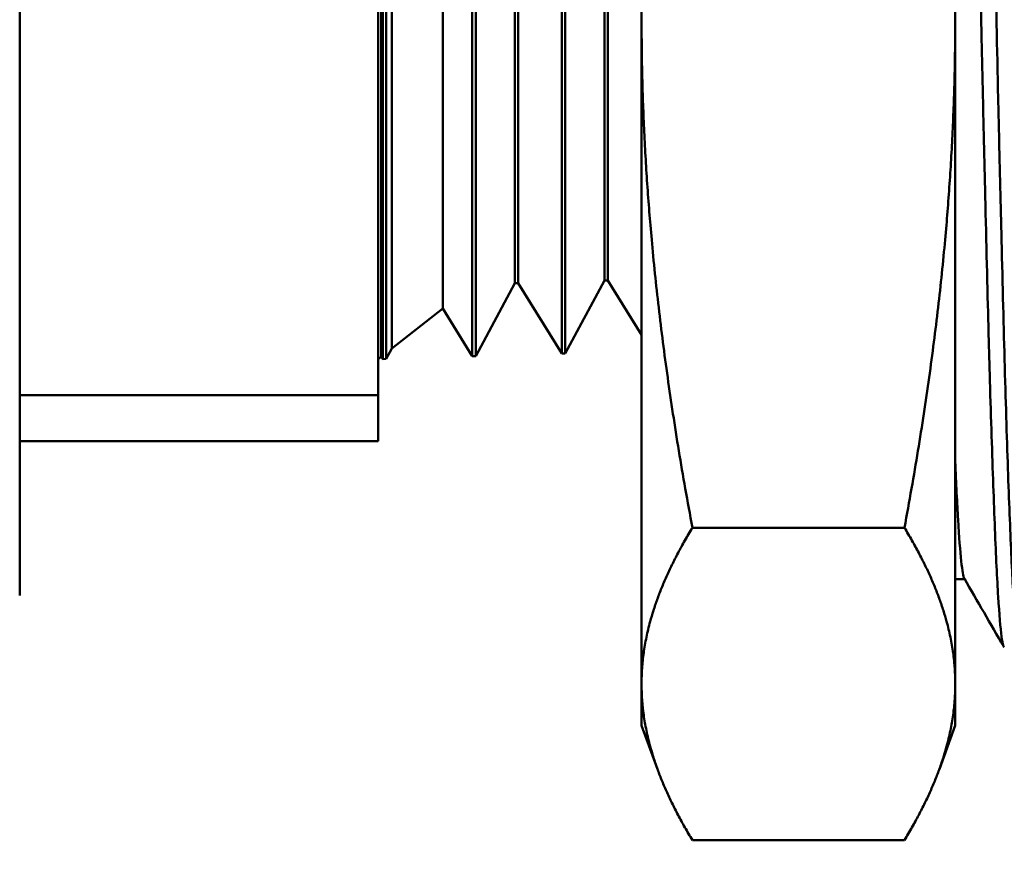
# Model space of a CAD drawing. Header units: inches. Extents: x 0.1 to 33.9, y 0.6 to 21.4.
# Tile 13 of 256: x 12.71 to 13.495, y 8.448 to 9.13. Entities that reach past the tile are written whole.
import ezdxf

# ---------------------------------------------------------------- set-up
doc = ezdxf.new("R2010")
doc.units = ezdxf.units.IN
doc.header["$MEASUREMENT"] = 0
doc.layers.add('Dimension (ANSI)', color=7, linetype='Continuous', lineweight=25)
doc.layers.add('Visible (ANSI)', color=7, linetype='Continuous', lineweight=50)
doc.styles.add('Note Text (ANSI)', font='tahoma.ttf')
doc.dimstyles.new('Default (ANSI)', dxfattribs={"dimtxt": 0.12, "dimasz": 0.098425, "dimexe": 0.125, "dimexo": 0.0625, "dimgap": 0.031496, "dimtad": 0, "dimtih": 1, "dimtoh": 1, "dimrnd": 1e-08, "dimzin": 4, "dimdsep": 46, "dimtxsty": 'Note Text (ANSI)', "dimcen": 0.09, "dimdle": 0.393701, "dimclrd": 256, "dimclre": 256, "dimclrt": 256, "dimadec": 0, "dimazin": 1, "dimtfac": 1, "dimtofl": 0, "dimtmove": 0, "dimatfit": 3, "dimfxl": 1, "dimtolj": 1, "dimtzin": 4, "dimlwd": -1, "dimlwe": -1, "dimarcsym": 0})

# ---------------------------------------------------------------- blocks, each defined once
blk = doc.blocks.new('*D8')
at = {"layer": 'Defpoints', "color": 0, "transparency": 16777216}
for p in [(2.24892, 11.24322), (14.20569, 8.71899), (2.24892, 5.25442)]:
    blk.add_point(p, dxfattribs=at)
at = {"layer": 'Dimension (ANSI)', "transparency": 16777216}
for p, q in [((2.24892, 11.18072), (2.24892, 5.12942)), ((14.20569, 8.65649), (14.20569, 5.12942)), ((2.34735, 5.25442), (7.90843, 5.25442)), ((14.10727, 5.25442), (8.35818, 5.25442))]:
    blk.add_line(p, q, dxfattribs=at)
for points in [[(2.34735, 5.27082), (2.34735, 5.23802), (2.24892, 5.25442)], [(14.10727, 5.27082), (14.10727, 5.23802), (14.20569, 5.25442)]]:
    blk.add_solid(points, dxfattribs=at)
at = {"layer": 'Dimension (ANSI)', "transparency": 16777216, "insert": (7.93993, 5.31688), "char_height": 0.12, "attachment_point": 1, "style": 'Note Text (ANSI)'}
blk.add_mtext('\\A1;11.96', dxfattribs=at)

msp = doc.modelspace()

# ---------------------------------------------------------------- linework, layer by layer
at = {"layer": 'Visible (ANSI)'}
for p, q in [((12.70998, 9.90079), (12.70998, 8.67079)), ((13.20569, 9.81547), (13.20569, 9.12988)), ((13.45569, 9.81547), (13.45569, 9.12988)), ((12.9982, 8.8611), (12.9982, 9.71048)), ((12.99935, 9.71233), (12.99935, 8.85926)), ((13.00207, 9.71224), (13.00207, 8.85934)), ((13.07074, 9.71009), (13.07074, 8.86149)), ((13.07346, 9.71001), (13.07346, 8.86157)), ((13.0065, 9.70397), (13.0065, 8.86761)), ((13.14213, 9.70786), (13.14213, 8.86372)), ((13.14486, 9.70778), (13.14486, 8.8638)), ((13.04719, 8.89949), (13.04719, 9.67209)), ((13.10465, 9.65186), (13.10465, 8.91972)), ((13.10737, 9.65178), (13.10737, 8.9198)), ((13.17605, 9.64963), (13.17605, 8.92195)), ((13.17877, 9.64955), (13.17877, 8.92203)), ((12.99569, 9.24901), (12.99569, 8.83057)), ((13.20569, 9.12988), (13.20569, 8.6002)), ((13.45569, 8.6002), (13.45569, 9.12988)), ((13.10465, 8.91972), (13.07346, 8.86157)), ((13.10737, 8.9198), (13.10465, 8.91972)), ((13.10737, 8.9198), (13.14213, 8.86372)), ((13.17605, 8.92195), (13.14486, 8.8638)), ((13.17877, 8.92203), (13.17605, 8.92195)), ((13.17877, 8.92203), (13.20569, 8.87859)), ((13.48169, 8.90297), (13.4817, 8.90295)), ((13.04719, 8.89949), (13.0065, 8.86761)), ((13.04719, 8.89949), (13.07074, 8.86149)), ((13.49441, 8.88245), (13.49441, 8.88244)), ((12.9982, 8.8611), (12.99569, 8.85914)), ((12.9982, 8.8611), (12.99935, 8.85926)), ((13.0065, 8.86761), (13.00207, 8.85934)), ((13.07346, 8.86157), (13.07074, 8.86149)), ((13.14486, 8.8638), (13.14213, 8.86372)), ((13.00207, 8.85934), (12.99935, 8.85926)), ((12.99569, 8.83057), (12.70998, 8.83057)), ((12.99569, 8.83057), (12.99569, 8.79379)), ((12.70998, 8.79379), (12.99569, 8.79379)), ((13.41522, 8.72479), (13.24617, 8.72479)), ((13.45569, 8.68368), (13.46326, 8.68368)), ((13.20569, 8.6002), (13.20569, 8.56704)), ((13.45569, 8.6002), (13.45569, 8.56704)), ((13.20569, 8.56704), (13.21835, 8.53228)), ((13.45569, 8.56704), (13.44304, 8.53228)), ((13.41522, 8.47561), (13.24617, 8.47561))]:
    msp.add_line(p, q, dxfattribs=at)
for points, knots in [([(13.46349, 9.94305), (13.46352, 9.94305), (13.46356, 9.94304), (13.46359, 9.94303), (13.46448, 9.94269), (13.46538, 9.93835), (13.46627, 9.93018), (13.46671, 9.9261), (13.46715, 9.92105), (13.46758, 9.91502), (13.46801, 9.90899), (13.46844, 9.90193), (13.46887, 9.89401), (13.46974, 9.87817), (13.47061, 9.85885), (13.4715, 9.83613), (13.47195, 9.82477), (13.4724, 9.81256), (13.47285, 9.79946), (13.4733, 9.78636), (13.47374, 9.77249), (13.47417, 9.75802), (13.47503, 9.72907), (13.47587, 9.69753), (13.47675, 9.6634), (13.47719, 9.64633), (13.47764, 9.6285), (13.47809, 9.6103), (13.47855, 9.5921), (13.479, 9.57352), (13.47944, 9.55458), (13.48033, 9.5167), (13.48116, 9.47737), (13.48203, 9.43655), (13.48247, 9.41614), (13.48291, 9.39546), (13.48335, 9.37482), (13.48379, 9.35419), (13.48423, 9.33351), (13.48468, 9.31279), (13.48512, 9.29208), (13.48557, 9.27132), (13.48602, 9.25052), (13.48646, 9.22972), (13.4869, 9.20877), (13.48733, 9.18805), (13.4882, 9.14661), (13.48905, 9.10634), (13.48993, 9.06721), (13.49037, 9.04764), (13.49081, 9.02836), (13.49126, 9.00937), (13.49172, 8.99039), (13.49217, 8.97172), (13.49262, 8.95375), (13.4935, 8.91781), (13.49434, 8.8842), (13.4952, 8.85293), (13.49564, 8.83729), (13.49608, 8.82218), (13.49652, 8.80782), (13.49697, 8.79345), (13.49741, 8.77992), (13.49786, 8.76721), (13.49876, 8.74178), (13.49964, 8.71958), (13.50051, 8.70068), (13.50094, 8.69122), (13.50137, 8.6826), (13.5018, 8.675), (13.50224, 8.6674), (13.50267, 8.66076), (13.50311, 8.65507), (13.50399, 8.64369), (13.5049, 8.63606), (13.5058, 8.63239), (13.50637, 8.63003), (13.50693, 8.62934), (13.50748, 8.6303)], [0.01156784, 0.01156784, 0.01156784, 0.01156784, 0.01171875, 0.01171875, 0.01171875, 0.015625, 0.015625, 0.015625, 0.01757813, 0.01757813, 0.01757813, 0.01953125, 0.01953125, 0.01953125, 0.0234375, 0.0234375, 0.0234375, 0.02539063, 0.02539063, 0.02539063, 0.02734375, 0.02734375, 0.02734375, 0.03125, 0.03125, 0.03125, 0.03320313, 0.03320313, 0.03320313, 0.03515625, 0.03515625, 0.03515625, 0.0390625, 0.0390625, 0.0390625, 0.04101563, 0.04101563, 0.04101563, 0.04296875, 0.04296875, 0.04296875, 0.04492188, 0.04492188, 0.04492188, 0.046875, 0.046875, 0.046875, 0.05078125, 0.05078125, 0.05078125, 0.05273438, 0.05273438, 0.05273438, 0.0546875, 0.0546875, 0.0546875, 0.05859375, 0.05859375, 0.05859375, 0.06054688, 0.06054688, 0.06054688, 0.0625, 0.0625, 0.0625, 0.06640625, 0.06640625, 0.06640625, 0.06835938, 0.06835938, 0.06835938, 0.0703125, 0.0703125, 0.0703125, 0.07421875, 0.07421875, 0.07421875, 0.07674006, 0.07674006, 0.07674006, 0.07674006]), ([(13.49482, 8.62951), (13.49452, 8.6295), (13.49422, 8.62997), (13.49391, 8.63094), (13.49348, 8.63231), (13.49305, 8.63469), (13.4926, 8.63807), (13.49172, 8.64483), (13.49082, 8.65542), (13.48993, 8.66972), (13.48949, 8.67687), (13.48905, 8.68496), (13.48861, 8.69399), (13.48818, 8.70303), (13.48775, 8.71306), (13.48732, 8.72384), (13.48645, 8.7454), (13.48558, 8.7701), (13.48469, 8.79791), (13.48424, 8.81182), (13.48379, 8.82653), (13.48334, 8.84201), (13.48289, 8.8575), (13.48245, 8.87354), (13.48202, 8.89012), (13.48116, 8.92328), (13.48032, 8.95858), (13.47944, 8.99606), (13.479, 9.01479), (13.47854, 9.03416), (13.4781, 9.0537), (13.47765, 9.07324), (13.4772, 9.09301), (13.47675, 9.11302), (13.47587, 9.15304), (13.47502, 9.19398), (13.47415, 9.23589), (13.47328, 9.27779), (13.47241, 9.31945), (13.47152, 9.36066), (13.47107, 9.38127), (13.47062, 9.40177), (13.47017, 9.42219), (13.46973, 9.4426), (13.46929, 9.46302), (13.46885, 9.48297), (13.46799, 9.52288), (13.46715, 9.5611), (13.46627, 9.59768), (13.46583, 9.61597), (13.46538, 9.63385), (13.46493, 9.65129), (13.46448, 9.66874), (13.46403, 9.68562), (13.46358, 9.70175), (13.4627, 9.734), (13.46186, 9.7635), (13.46099, 9.79025), (13.46056, 9.80362), (13.46012, 9.81636), (13.45968, 9.82821), (13.45924, 9.84005), (13.45879, 9.851), (13.45835, 9.86107), (13.45745, 9.88122), (13.45656, 9.89788), (13.45569, 9.91094)], [0.94198687, 0.94198687, 0.94198687, 0.94198687, 0.94335938, 0.94335938, 0.94335938, 0.9453125, 0.9453125, 0.9453125, 0.94921875, 0.94921875, 0.94921875, 0.95117188, 0.95117188, 0.95117188, 0.953125, 0.953125, 0.953125, 0.95703125, 0.95703125, 0.95703125, 0.95898438, 0.95898438, 0.95898438, 0.9609375, 0.9609375, 0.9609375, 0.96484375, 0.96484375, 0.96484375, 0.96679688, 0.96679688, 0.96679688, 0.96875, 0.96875, 0.96875, 0.97265625, 0.97265625, 0.97265625, 0.9765625, 0.9765625, 0.9765625, 0.97851563, 0.97851563, 0.97851563, 0.98046875, 0.98046875, 0.98046875, 0.984375, 0.984375, 0.984375, 0.98632812, 0.98632812, 0.98632812, 0.98828125, 0.98828125, 0.98828125, 0.9921875, 0.9921875, 0.9921875, 0.99414062, 0.99414062, 0.99414062, 0.99609375, 0.99609375, 0.99609375, 1, 1, 1, 1]), ([(13.46299, 8.68416), (13.46132, 8.68704), (13.45965, 8.70301), (13.45722, 8.74425), (13.45646, 8.75979), (13.45569, 8.77765)], [0.939336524, 0.939336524, 0.939336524, 0.939336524, 0.9453125, 0.9453125, 0.948051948, 0.948051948, 0.948051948, 0.948051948])]:
    msp.add_open_spline(points, degree=3, knots=knots, dxfattribs=at)
for points, weights in [([(13.24617, 9.53497), (13.20569, 9.31789), (13.20569, 9.12988)], [1.44156435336, 1.55306974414, 1.55306974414]), ([(13.41522, 9.53497), (13.45569, 9.31789), (13.45569, 9.12988)], [1.44156435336, 1.55306974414, 1.55306974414]), ([(13.20569, 9.12988), (13.20569, 8.94188), (13.24617, 8.72479)], [1.55306974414, 1.55306974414, 1.44156435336]), ([(13.45569, 9.12988), (13.45569, 8.94188), (13.41522, 8.72479)], [1.55306974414, 1.55306974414, 1.44156435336]), ([(13.24617, 8.72479), (13.20569, 8.65803), (13.20569, 8.6002)], [1.44156435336, 1.55306974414, 1.55306974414]), ([(13.41522, 8.72479), (13.45569, 8.65803), (13.45569, 8.6002)], [1.44156435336, 1.55306974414, 1.55306974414]), ([(13.20569, 8.6002), (13.20569, 8.54238), (13.24617, 8.47561)], [1.55306974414, 1.55306974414, 1.44156435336]), ([(13.45569, 8.6002), (13.45569, 8.54238), (13.41522, 8.47561)], [1.55306974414, 1.55306974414, 1.44156435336])]:
    msp.add_rational_spline(points, weights, degree=2, dxfattribs=at)
msp.add_open_spline([(13.49432, 8.62993), (13.48388, 8.648), (13.47343, 8.66608), (13.46299, 8.68416)], degree=3, dxfattribs=at)

# ---------------------------------------------------------------- dimensions: what is measured, and where the dimension line sits
at = {"layer": 'Dimension (ANSI)'}
dim = msp.add_linear_dim(base=(2.24892, 5.25442), p1=(14.20569, 8.71899), p2=(2.24892, 11.24322), angle=180, dimstyle='Default (ANSI)', override={"dimgap": 0.031496, "dimtih": 0, "dimtoh": 0, "dimdec": 2, "dimtol": 0, "dimlim": 0, "dimtp": 0, "dimtm": 0, "dimtdec": 2, "dimatfit": 1}, dxfattribs=at)
dim.commit()
dim.dimension.update_dxf_attribs({"geometry": '*D8', "text_midpoint": (8.13331, 5.25442), "dimtype": 160})

doc.saveas('drawing.dxf')
